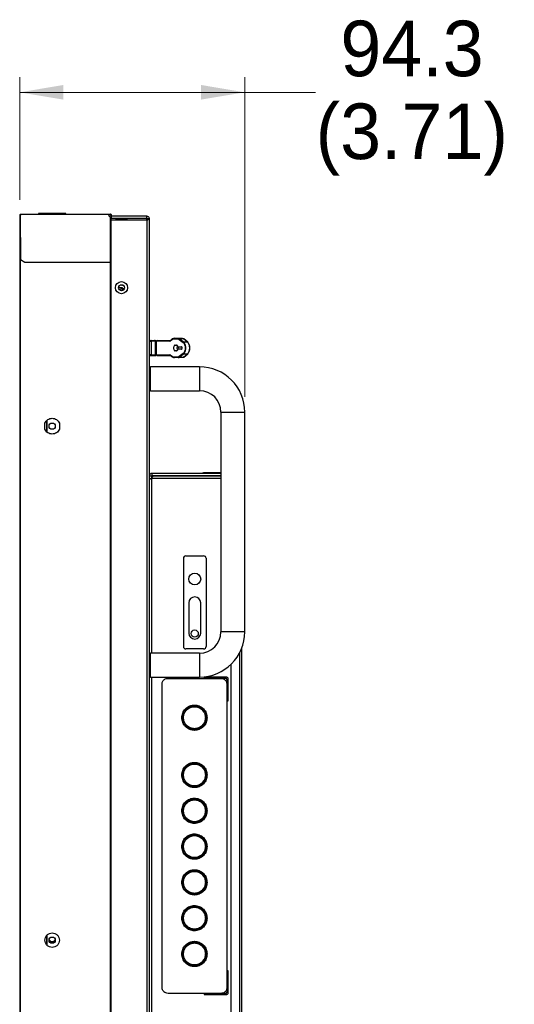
# Model space of a CAD drawing. Header units: millimetres. Extents: x 0 to 1118, y 0 to 864.
# Tile 37 of 65: x 582 to 634, y 427 to 530. Entities that reach past the tile are written whole.
import ezdxf

# ---------------------------------------------------------------- set-up
doc = ezdxf.new("R2010")
doc.units = ezdxf.units.MM
doc.styles.add('SLDTEXTSTYLE0', font='ARIAL.TTF', dxfattribs={"width": 0.948})
doc.dimstyles.new('SLDDIMSTYLE1', dxfattribs={"dimtxt": 5.650301, "dimasz": 4.572, "dimexe": 0, "dimexo": 0.0625, "dimgap": 1.412575, "dimtad": 0, "dimtih": 1, "dimtoh": 1, "dimdec": 1, "dimlfac": 4, "dimrnd": 1e-09, "dimzin": 12, "dimdsep": 46, "dimtxsty": 'SLDTEXTSTYLE0', "dimsah": 1, "dimcen": 0.09, "dimadec": 0, "dimazin": 3, "dimtfac": 1, "dimtofl": 0, "dimtmove": 0, "dimatfit": 3, "dimfxl": 1, "dimfrac": 2, "dimtolj": 1, "dimtzin": 12, "dimarcsym": 0})

# ---------------------------------------------------------------- blocks, each defined once
blk = doc.blocks.new('_D_4')
at = {"color": 7, "linetype": 'Continuous', "lineweight": 0}
for p, q in [((581.87, 511.31), (581.87, 524.17)), ((605.44, 490.66), (605.44, 524.17)), ((581.87, 522.57), (605.44, 522.57)), ((605.44, 522.57), (612.86, 522.57))]:
    blk.add_line(p, q, dxfattribs=at)
for points in [[(581.87, 522.57), (586.44, 521.81), (586.44, 523.34)], [(605.44, 522.57), (600.87, 523.34), (600.87, 521.81)]]:
    blk.add_solid(points, dxfattribs=at)
at = {"color": 7, "linetype": 'Continuous', "lineweight": 0, "char_height": 5.821, "attachment_point": 1, "style": 'SLDTEXTSTYLE0'}
for s, insert in [('94.3', (615.45, 530.08)), ('(3.71)', (612.86, 521.4))]:
    blk.add_mtext(s, dxfattribs=dict(at, insert=insert))

msp = doc.modelspace()

# ---------------------------------------------------------------- linework, layer by layer
at = {"color": 7, "linetype": 'Continuous', "lineweight": 30}
for p, q in [((581.8699, 509.7115), (581.8699, 339.4815)), ((581.9074, 509.7115), (581.8699, 509.7115)), ((581.9074, 509.7115), (581.9074, 339.4815)), ((581.9199, 509.814), (581.9945, 509.814)), ((581.9199, 509.814), (581.9199, 509.794)), ((581.9199, 509.794), (581.9945, 509.794)), ((581.9199, 509.7765), (581.9199, 509.794)), ((581.9949, 509.7938), (581.9199, 509.7188)), ((581.9777, 509.7765), (581.9199, 509.7765)), ((581.9773, 509.7765), (581.9199, 509.7192)), ((581.9199, 509.7192), (581.9199, 509.7188)), ((581.9199, 509.7188), (581.9699, 505.0438)), ((581.9945, 509.814), (591.1949, 509.814)), ((581.9945, 509.814), (581.9945, 509.794)), ((581.9949, 509.7938), (591.1949, 509.7938)), ((583.8324, 509.8735), (583.8324, 509.8535)), ((586.7074, 509.8735), (583.8324, 509.8735)), ((583.8324, 509.8535), (586.7074, 509.8535)), ((586.7074, 509.8535), (586.7074, 509.8735)), ((591.1949, 509.794), (591.1949, 509.814)), ((591.1949, 509.814), (591.3949, 509.814)), ((591.1949, 509.794), (591.3949, 509.794)), ((591.1974, 509.7765), (591.3949, 509.7765)), ((591.3949, 509.814), (591.3949, 509.794)), ((591.4124, 509.6118), (591.4124, 509.4808)), ((591.4149, 509.774), (591.4349, 509.774)), ((591.4149, 509.6555), (591.4149, 509.774)), ((591.4349, 509.6555), (591.4149, 509.6555)), ((591.4149, 509.6555), (591.4149, 509.4807)), ((591.4349, 509.774), (591.4349, 509.6555)), ((591.4349, 509.6555), (591.4349, 509.4645)), ((595.1949, 509.594), (591.4349, 509.594)), ((595.1949, 509.344), (595.1949, 509.594)), ((591.3949, 504.7938), (591.3949, 509.4776)), ((591.4349, 504.7938), (591.4349, 509.4645)), ((595.1949, 509.344), (591.4349, 509.344)), ((595.1949, 509.1673), (591.4349, 509.1673)), ((591.9699, 509.269), (591.9699, 509.1673)), ((593.0949, 509.1673), (593.0949, 509.269)), ((595.1949, 509.1673), (595.1949, 509.344)), ((595.1949, 509.344), (595.4449, 509.344)), ((595.1949, 509.1673), (595.1949, 340.0408)), ((595.4449, 339.864), (595.4449, 509.344)), ((581.9199, 505.959), (581.9199, 343.234)), ((581.9199, 505.959), (581.9601, 505.959)), ((581.9699, 505.0438), (582.4199, 504.7938)), ((582.4199, 504.7938), (591.3949, 504.7938)), ((591.3949, 344.4139), (591.3949, 504.7938)), ((591.4299, 504.7938), (591.4299, 344.4139)), ((592.694, 502.3715), (592.6449, 502.3715)), ((592.2204, 502.1215), (592.4749, 502.1215)), ((592.4749, 502.1215), (592.4749, 501.7969)), ((592.6749, 501.8259), (592.6749, 501.9751)), ((595.6074, 496.5627), (595.9961, 496.5627)), ((596.0534, 496.5002), (595.6461, 496.5002)), ((595.6699, 495.0752), (595.6699, 496.5002)), ((596.0534, 496.5002), (596.0534, 495.0752)), ((596.074, 495.0752), (596.074, 496.5002)), ((596.1574, 495.0752), (596.1574, 496.5002)), ((596.1574, 496.5002), (596.1954, 496.5002)), ((596.1954, 495.0752), (596.1954, 496.5002)), ((597.5826, 496.5002), (596.1954, 496.5002)), ((596.2484, 496.5627), (597.6356, 496.5627)), ((597.6588, 496.5788), (597.6552, 496.5674)), ((598.0173, 496.7377), (598.4575, 496.7377)), ((598.0703, 496.8002), (598.5105, 496.8002)), ((598.4575, 496.7377), (598.5793, 496.6919)), ((598.5256, 496.7965), (598.4912, 496.7959)), ((598.5424, 496.7923), (598.5105, 496.8002)), ((598.5105, 496.8002), (598.8938, 496.8002)), ((598.5793, 496.6919), (598.976, 496.376)), ((598.6323, 496.7479), (599.029, 496.432)), ((599.0156, 496.7479), (598.6323, 496.7479)), ((599.4122, 496.432), (599.0156, 496.7479)), ((599.029, 496.432), (599.4122, 496.432)), ((599.4697, 496.4102), (599.0432, 496.7498)), ((598.147, 496.0877), (598.2927, 496.0877)), ((598.2927, 495.4877), (598.147, 495.4877)), ((598.5119, 495.706), (598.8043, 495.6631)), ((598.5119, 495.706), (598.8935, 495.706)), ((598.8027, 495.9121), (598.5181, 495.8575)), ((598.8998, 495.8575), (598.5181, 495.8575)), ((598.976, 495.1994), (598.5793, 494.8836)), ((599.029, 495.1435), (598.6323, 494.8276)), ((599.0156, 494.8276), (599.4122, 495.1435)), ((599.4122, 495.1435), (599.029, 495.1435)), ((599.0432, 494.8257), (599.4697, 495.1653)), ((595.6074, 495.0127), (595.9961, 495.0127)), ((595.6461, 495.0752), (596.0534, 495.0752)), ((596.0109, 495.0158), (595.9951, 495.0127)), ((596.1954, 495.0752), (596.1574, 495.0752)), ((596.1954, 495.0752), (597.5826, 495.0752)), ((596.2484, 495.0127), (597.6356, 495.0127)), ((598.4575, 494.8377), (598.0173, 494.8377)), ((598.5105, 494.7752), (598.0703, 494.7752)), ((598.5793, 494.8836), (598.4575, 494.8377)), ((598.8938, 494.7752), (598.5105, 494.7752)), ((598.6323, 494.8276), (599.0156, 494.8276)), ((595.5699, 493.814), (595.4449, 493.689)), ((600.6949, 493.814), (595.5699, 493.814)), ((595.5699, 491.314), (595.5699, 493.814)), ((600.6949, 493.814), (600.6949, 491.314)), ((595.4449, 491.439), (595.5699, 491.314)), ((595.5699, 491.314), (600.6949, 491.314)), ((602.9449, 489.064), (602.9449, 466.064)), ((602.9449, 489.064), (605.4449, 489.064)), ((605.4449, 466.064), (605.4449, 489.064)), ((584.5074, 487.2815), (584.5074, 487.9115)), ((584.6699, 488.154), (584.6699, 487.039)), ((584.7449, 486.971), (584.7449, 488.2221)), ((586.0324, 487.9115), (586.0324, 487.2815)), ((595.4449, 482.404), (595.6949, 482.404)), ((595.6949, 482.654), (595.6949, 482.404)), ((602.9449, 482.654), (595.6949, 482.654)), ((602.9449, 482.404), (595.6949, 482.404)), ((595.6949, 482.1533), (595.6949, 482.404)), ((595.8717, 482.4033), (602.9449, 482.4033)), ((597.4449, 482.404), (597.4449, 482.4033)), ((598.0519, 482.4033), (598.0519, 482.404)), ((598.8701, 482.4033), (598.8701, 482.404)), ((600.9882, 482.4033), (600.9882, 482.404)), ((600.9978, 482.654), (600.9978, 482.704)), ((600.9978, 482.704), (601.1228, 482.704)), ((602.9449, 482.704), (601.1228, 482.704)), ((602.2879, 482.4033), (602.2879, 482.404)), ((599.0074, 473.7533), (599.0074, 464.5033)), ((599.2574, 474.0033), (601.1324, 474.0033)), ((601.3824, 473.7533), (601.3824, 464.5033)), ((599.5699, 469.0846), (599.5699, 465.9221)), ((600.8199, 465.9221), (600.8199, 469.0846)), ((605.4449, 466.064), (602.9449, 466.064)), ((601.1324, 464.2533), (599.2574, 464.2533)), ((605.1449, 384.8054), (605.1449, 464.4027)), ((595.5699, 463.814), (595.4449, 463.689)), ((600.6949, 463.814), (595.5699, 463.814)), ((595.5699, 461.314), (595.5699, 463.814)), ((600.6949, 463.814), (600.6949, 461.314)), ((604.0199, 386.5362), (604.0199, 462.6719)), ((595.4449, 461.439), (595.5699, 461.314)), ((595.5699, 461.314), (600.6949, 461.314)), ((597.4099, 461.1783), (602.9299, 461.1783)), ((603.5574, 461.3108), (601.1824, 461.3108)), ((601.1824, 461.3108), (601.1824, 461.1858)), ((601.1824, 461.1858), (603.4324, 461.1858)), ((603.6824, 458.8108), (603.6824, 461.1858)), ((596.7949, 428.7022), (596.7949, 460.6544)), ((603.5449, 460.6544), (603.5449, 428.7022)), ((603.5574, 461.0608), (603.5574, 458.8108)), ((603.5574, 458.8108), (603.6824, 458.8108)), ((584.7449, 433.1979), (584.7449, 434.2952)), ((584.6699, 434.1947), (584.6699, 433.2984)), ((603.6824, 430.5458), (603.5574, 430.5458)), ((603.5574, 430.5458), (603.5574, 428.2958)), ((603.6824, 428.1708), (603.6824, 430.5458)), ((602.9299, 428.1783), (597.4099, 428.1783)), ((603.4324, 428.1708), (601.1824, 428.1708)), ((601.1824, 428.1708), (601.1824, 428.0458)), ((601.1824, 428.0458), (603.5574, 428.0458))]:
    msp.add_line(p, q, dxfattribs=at)
at = {"color": 8, "linetype": 'Continuous', "lineweight": 30}
for p, q in [((593.0949, 509.269), (591.9699, 509.269)), ((592.6449, 502.3715), (592.6449, 502.3956)), ((595.4824, 496.5002), (595.6699, 496.5002)), ((596.0534, 496.5002), (596.074, 496.5002)), ((596.1574, 496.5002), (596.074, 496.5002)), ((595.6699, 495.0752), (595.4824, 495.0752)), ((596.074, 495.0752), (596.0534, 495.0752)), ((596.074, 495.0752), (596.1574, 495.0752)), ((595.6949, 463.814), (595.6949, 482.1533)), ((595.6949, 482.1533), (602.9449, 482.1533)), ((597.6449, 482.404), (597.6449, 482.4033)), ((601.1228, 482.704), (601.1228, 482.654)), ((604.8949, 463.8454), (604.8949, 385.3627)), ((595.6949, 387.894), (595.6949, 461.314))]:
    msp.add_line(p, q, dxfattribs=at)
at = {"color": 7, "linetype": 'Continuous', "lineweight": 30}
for centre, radius in [((592.5324, 502.104), 0.6375), ((592.5324, 502.104), 0.3125), ((585.2699, 487.5965), 0.325), ((600.1949, 471.5846), 0.625), ((600.1949, 465.8721), 0.375), ((600.1699, 457.0533), 1.25), ((600.1699, 451.0533), 1.25), ((600.1699, 447.3033), 1.25), ((600.1699, 443.5533), 1.25), ((600.1699, 439.8033), 1.25), ((600.1699, 436.0533), 1.25), ((585.2699, 433.7465), 0.325), ((600.1699, 432.3034), 1.25)]:
    msp.add_circle(centre, radius, dxfattribs=at)
for centre, radius, start, end in [((591.3949, 509.759), 0.0175, 0, 90), ((591.8949, 509.269), 0.075, 0, 90), ((593.1699, 509.269), 0.075, 90, 180), ((592.6449, 502.6215), 0.25, 235.616509, 270), ((596.2536, 496.5046), 0.0583, 95.082212, 184.314143), ((597.6408, 496.5046), 0.0583, 95.082876, 184.314473), ((597.6408, 495.0708), 0.0583, 175.679118, 264.916795), ((600.6949, 489.064), 4.75, 0, 90), ((600.6949, 489.064), 2.25, 0, 90), ((595.6949, 482.404), 0.25, 90, 180), ((599.2574, 473.7533), 0.25, 90, 180), ((601.1324, 473.7533), 0.25, 0, 90), ((600.1949, 469.0846), 0.625, 0, 180), ((600.1949, 465.9221), 0.625, 180, 360), ((600.6949, 466.064), 4.75, 270, 0), ((600.6949, 466.064), 2.25, 270, 0), ((599.2574, 464.5033), 0.25, 180, 270), ((601.1324, 464.5033), 0.25, 270, 360), ((603.4324, 461.0608), 0.125, 0, 90), ((603.5574, 461.1858), 0.125, 0, 90), ((585.2699, 433.9215), 0.325, 195.618498, 344.381502), ((603.4324, 428.2958), 0.125, 270, 0), ((603.5574, 428.1708), 0.125, 270, 0)]:
    msp.add_arc(centre, radius, start, end, dxfattribs=at)
for points, knots in [([(581.9945, 509.814), (581.9945, 509.8137), (581.9946, 509.8131), (581.9947, 509.8084), (581.9948, 509.8017), (581.9949, 509.7964), (581.9949, 509.7938)], [0, 0, 0, 0, 0.24999918, 0.50004236, 0.74995471, 1, 1, 1, 1]), ([(581.9945, 509.794), (581.9945, 509.794), (581.9946, 509.794), (581.9947, 509.794), (581.9948, 509.7939), (581.9949, 509.7938), (581.9949, 509.7938)], [0, 0, 0, 0, 0.24342121, 0.5085366, 0.74733499, 1, 1, 1, 1]), ([(591.1949, 509.7938), (591.1949, 509.7964), (591.1949, 509.8017), (591.1949, 509.8084), (591.1949, 509.8131), (591.1949, 509.8137), (591.1949, 509.814)], [0, 0, 0, 0, 0.2500453, 0.49995764, 0.75000083, 1, 1, 1, 1]), ([(591.1949, 509.7938), (591.1949, 509.7938), (591.1949, 509.7939), (591.1949, 509.7939), (591.1949, 509.794), (591.1949, 509.794), (591.1949, 509.794), (591.1949, 509.794), (591.1949, 509.794)], [0, 0, 0, 0, 0.26686618, 0.38621236, 0.50704116, 0.61378764, 0.73313382, 1, 1, 1, 1]), ([(591.3949, 509.4776), (591.3663, 509.4941), (591.3091, 509.5272), (591.2456, 509.6045), (591.203, 509.695), (591.1976, 509.7609), (591.1949, 509.7938)], [0, 0, 0, 0, 0.24999819, 0.50000211, 0.75000484, 1, 1, 1, 1]), ([(591.3949, 509.4779), (591.3663, 509.4945), (591.3092, 509.5275), (591.2457, 509.6047), (591.2031, 509.6951), (591.1976, 509.7609), (591.1949, 509.7938)], [0, 0, 0, 0, 0.2499955, 0.499994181, 0.749990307, 1, 1, 1, 1]), ([(591.3949, 509.814), (591.3995, 509.8136), (591.4087, 509.8126), (591.421, 509.8054), (591.43, 509.7948), (591.4344, 509.7836), (591.4348, 509.7765), (591.4349, 509.774)], [0, 0, 0, 0, 0.22137575, 0.44266784, 0.66274116, 0.88164133, 1, 1, 1, 1]), ([(591.4149, 509.774), (591.4146, 509.7767), (591.414, 509.782), (591.4092, 509.7886), (591.4026, 509.7932), (591.3975, 509.7937), (591.3949, 509.794)], [0, 0, 0, 0, 0.24999725, 0.49991464, 0.74994376, 1, 1, 1, 1]), ([(595.1949, 509.594), (595.2277, 509.5903), (595.2932, 509.5828), (595.3758, 509.5249), (595.4336, 509.4423), (595.4411, 509.3768), (595.4449, 509.344)], [0, 0, 0, 0, 0.24999952, 0.50000435, 0.75000862, 1, 1, 1, 1]), ([(591.4349, 509.4645), (591.4343, 509.4655), (591.433, 509.4674), (591.4236, 509.4706), (591.4104, 509.4739), (591.4001, 509.4764), (591.3949, 509.4776)], [0, 0, 0, 0, 0.25268409, 0.50353335, 0.75261502, 1, 1, 1, 1]), ([(591.4149, 509.4645), (591.4146, 509.4655), (591.414, 509.4674), (591.4093, 509.4706), (591.4026, 509.474), (591.3975, 509.4764), (591.3949, 509.4776)], [0, 0, 0, 0, 0.24998157, 0.50005217, 0.74986714, 1, 1, 1, 1]), ([(595.4449, 509.344), (595.4411, 509.3293), (595.4336, 509.2998), (595.3758, 509.2556), (595.2932, 509.2114), (595.2277, 509.182), (595.1949, 509.1673)], [0, 0, 0, 0, 0.25001306, 0.50001631, 0.75000251, 1, 1, 1, 1]), ([(591.3949, 505.959), (591.3975, 505.959), (591.4028, 505.959), (591.4094, 505.959), (591.414, 505.959), (591.4146, 505.959), (591.4149, 505.959)], [0, 0, 0, 0, 0.2499843, 0.5000015, 0.74982849, 1, 1, 1, 1]), ([(591.3949, 504.7938), (591.4001, 504.7938), (591.4106, 504.7938), (591.4238, 504.7938), (591.4331, 504.7938), (591.4343, 504.7938), (591.4349, 504.7938)], [0, 0, 0, 0, 0.25001852, 0.50002334, 0.74983796, 1, 1, 1, 1]), ([(592.4749, 502.1215), (592.4764, 502.1247), (592.4794, 502.131), (592.5025, 502.1362), (592.5356, 502.1337), (592.5749, 502.1209), (592.6142, 502.097), (592.6473, 502.063), (592.6704, 502.0212), (592.6734, 501.9905), (592.6749, 501.9751)], [0, 0, 0, 0, 0.12498949, 0.24999684, 0.37499883, 0.50000752, 0.62500615, 0.75000687, 0.87501422, 1, 1, 1, 1]), ([(592.6249, 501.9751), (592.6242, 501.9858), (592.6227, 502.0073), (592.6111, 502.0374), (592.5946, 502.0635), (592.5748, 502.0848), (592.5621, 502.0945), (592.5558, 502.0993)], [0, 0, 0, 0, 0.19998348, 0.39996816, 0.5999945, 0.79998236, 1, 1, 1, 1]), ([(595.4449, 496.5627), (595.448, 496.5627), (595.4615, 496.5627), (595.4877, 496.5627), (595.5206, 496.5627), (595.5526, 496.5627), (595.5813, 496.5627), (595.6017, 496.5627), (595.6101, 496.5627), (595.6046, 496.5627), (595.6018, 496.5627)], [0, 0, 0, 0, 0.03700685, 0.16089083, 0.28232592, 0.40425999, 0.54817702, 0.70070826, 0.85400662, 1, 1, 1, 1]), ([(595.6699, 496.5002), (595.6695, 496.5051), (595.6689, 496.5141), (595.6639, 496.5281), (595.6547, 496.5427), (595.6405, 496.5543), (595.6238, 496.5614), (595.613, 496.5623), (595.6074, 496.5627)], [0, 0, 0, 0, 0.14877089, 0.27638665, 0.45019721, 0.67206285, 0.8265952, 1, 1, 1, 1]), ([(596.0534, 496.5002), (596.0524, 496.5091), (596.0503, 496.5275), (596.0348, 496.5485), (596.0155, 496.5607), (596.0024, 496.5621), (595.9961, 496.5627)], [0, 0, 0, 0, 0.27022287, 0.56239858, 0.78974405, 1, 1, 1, 1]), ([(595.9961, 496.5627), (596.0043, 496.5627), (596.0146, 496.5627), (596.01, 496.5627), (596.0091, 496.5627)], [0, 0, 0, 0, 0.79899133, 1, 1, 1, 1]), ([(595.9979, 496.5624), (596.0018, 496.5622), (596.0076, 496.562), (596.0133, 496.5598), (596.0152, 496.559)], [0, 0, 0, 0, 0.65918444, 1, 1, 1, 1]), ([(596.074, 496.5002), (596.0732, 496.5081), (596.0719, 496.5202), (596.0641, 496.5347), (596.056, 496.5447), (596.0459, 496.5528), (596.0313, 496.5606), (596.0192, 496.5619), (596.0113, 496.5627)], [0, 0, 0, 0, 0.23979127, 0.368704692, 0.500309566, 0.631914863, 0.760714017, 1, 1, 1, 1]), ([(596.0308, 496.549), (596.0314, 496.5486), (596.0351, 496.5463), (596.0375, 496.5425), (596.0395, 496.5394)], [0, 0, 0, 0, 0.17164318, 1, 1, 1, 1]), ([(596.0682, 496.5627), (596.0703, 496.5627), (596.084, 496.5627), (596.1068, 496.5627), (596.127, 496.5627), (596.1324, 496.5627)], [0, 0, 0, 0, 0.12082919, 0.76703821, 1, 1, 1, 1]), ([(596.1574, 496.5002), (596.1583, 496.5084), (596.1602, 496.5248), (596.1747, 496.5455), (596.1953, 496.5599), (596.2117, 496.5618), (596.2199, 496.5627)], [0, 0, 0, 0, 0.24999175, 0.49997184, 0.74999697, 1, 1, 1, 1]), ([(597.5826, 496.5002), (597.5953, 496.5019), (597.6206, 496.5052), (597.6431, 496.5277), (597.6544, 496.539)], [0, 0, 0, 0, 0.49873086, 1, 1, 1, 1]), ([(597.6356, 496.5627), (597.6482, 496.5638), (597.6732, 496.5658), (597.696, 496.5812), (597.7073, 496.5888)], [0, 0, 0, 0, 0.50406301, 1, 1, 1, 1]), ([(597.6545, 496.5386), (597.6533, 496.543), (597.6508, 496.5516), (597.6514, 496.5638), (597.6549, 496.574), (597.6611, 496.582), (597.6696, 496.5879), (597.6804, 496.5914), (597.6933, 496.5922), (597.7026, 496.5899), (597.7073, 496.5888)], [0, 0, 0, 0, 0.13084772, 0.26019461, 0.38446635, 0.50057634, 0.61618594, 0.73998865, 0.86915156, 1, 1, 1, 1]), ([(597.6544, 496.539), (597.7097, 496.5959), (597.8229, 496.7124), (597.9515, 496.7292), (598.0173, 496.7377)], [0, 0, 0, 0, 0.48893551, 1, 1, 1, 1]), ([(598.0703, 496.8002), (597.9957, 496.7883), (597.8666, 496.7678), (597.7545, 496.6419), (597.7073, 496.5888)], [0, 0, 0, 0, 0.578147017, 1, 1, 1, 1]), ([(598.0173, 496.7377), (598.0181, 496.7459), (598.0197, 496.7623), (598.0319, 496.783), (598.0495, 496.7974), (598.0633, 496.7993), (598.0703, 496.8002)], [0, 0, 0, 0, 0.24999335, 0.49997893, 0.75001221, 1, 1, 1, 1]), ([(598.5105, 496.8002), (598.5036, 496.7993), (598.4897, 496.7974), (598.4722, 496.783), (598.4599, 496.7623), (598.4583, 496.7459), (598.4575, 496.7377)], [0, 0, 0, 0, 0.25000082, 0.50001778, 0.75000951, 1, 1, 1, 1]), ([(598.5793, 496.6919), (598.5813, 496.6983), (598.5853, 496.7111), (598.5981, 496.7281), (598.6142, 496.7415), (598.6263, 496.7457), (598.6323, 496.7479)], [0, 0, 0, 0, 0.24999892, 0.49999081, 0.74999389, 1, 1, 1, 1]), ([(598.8938, 496.8002), (598.9147, 496.798), (598.9565, 496.7937), (598.9959, 496.7631), (599.0156, 496.7479)], [0, 0, 0, 0, 0.49962619, 1, 1, 1, 1]), ([(599.029, 496.432), (599.0229, 496.4298), (599.0108, 496.4256), (598.9947, 496.4122), (598.982, 496.3952), (598.978, 496.3824), (598.976, 496.376)], [0, 0, 0, 0, 0.24997846, 0.49996525, 0.75001545, 1, 1, 1, 1]), ([(598.976, 496.376), (599.0066, 496.3469), (599.0678, 496.2889), (599.1414, 496.1506), (599.1917, 495.9804), (599.2096, 495.7877), (599.1917, 495.595), (599.1414, 495.4248), (599.0678, 495.2866), (599.0066, 495.2285), (598.976, 495.1994)], [0, 0, 0, 0, 0.125556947, 0.250718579, 0.375506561, 0.499997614, 0.624493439, 0.749281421, 0.874443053, 1, 1, 1, 1]), ([(599.0156, 496.7479), (599.0197, 496.7486), (599.0279, 496.7501), (599.0396, 496.7485), (599.0486, 496.7454), (599.0528, 496.7417), (599.0543, 496.7405)], [0, 0, 0, 0, 0.28450887, 0.56898959, 0.85339346, 1, 1, 1, 1]), ([(599.029, 495.1435), (599.0641, 495.1811), (599.1299, 495.2514), (599.2029, 495.4147), (599.2466, 495.5949), (599.2615, 495.7878), (599.2466, 495.9806), (599.2029, 496.1608), (599.1298, 496.3241), (599.0641, 496.3943), (599.029, 496.432)], [0, 0, 0, 0, 0.14364388, 0.26829134, 0.38676424, 0.50001528, 0.61326782, 0.73175573, 0.85637632, 1, 1, 1, 1]), ([(599.4652, 496.376), (599.4659, 496.3803), (599.4673, 496.389), (599.4659, 496.4014), (599.462, 496.4125), (599.4555, 496.4217), (599.4467, 496.4286), (599.4362, 496.4327), (599.4245, 496.4342), (599.4163, 496.4327), (599.4122, 496.432)], [0, 0, 0, 0, 0.124992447, 0.250026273, 0.374972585, 0.500011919, 0.624978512, 0.750011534, 0.875012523, 1, 1, 1, 1]), ([(599.4122, 496.432), (599.4474, 496.3943), (599.5131, 496.324), (599.5862, 496.1608), (599.6298, 495.9806), (599.6448, 495.7877), (599.6298, 495.5949), (599.5861, 495.4146), (599.5131, 495.2514), (599.4474, 495.1811), (599.4122, 495.1435)], [0, 0, 0, 0, 0.14364397, 0.26828157, 0.38676073, 0.50001625, 0.61326437, 0.73174618, 0.85636685, 1, 1, 1, 1]), ([(599.4652, 495.1994), (599.4958, 495.2285), (599.557, 495.2866), (599.6306, 495.4248), (599.6809, 495.595), (599.6988, 495.7877), (599.6809, 495.9804), (599.6306, 496.1506), (599.557, 496.2889), (599.4958, 496.3469), (599.4652, 496.376)], [0, 0, 0, 0, 0.12555371, 0.2507186, 0.37550495, 0.49999644, 0.62449189, 0.7492802, 0.87444216, 1, 1, 1, 1]), ([(598.147, 496.0877), (598.1262, 496.0832), (598.0845, 496.0742), (598.032, 496.0048), (597.9952, 495.9057), (597.9904, 495.827), (597.988, 495.7877)], [0, 0, 0, 0, 0.25000489, 0.50000113, 0.74999911, 1, 1, 1, 1]), ([(597.988, 495.7877), (597.9904, 495.7484), (597.9952, 495.6698), (598.032, 495.5706), (598.0845, 495.5013), (598.1262, 495.4922), (598.147, 495.4877)], [0, 0, 0, 0, 0.24999868, 0.49999445, 0.74999732, 1, 1, 1, 1]), ([(598.4292, 495.9417), (598.4213, 495.9629), (598.4055, 496.0052), (598.3719, 496.0512), (598.3338, 496.082), (598.3064, 496.0858), (598.2927, 496.0877)], [0, 0, 0, 0, 0.25000642, 0.49998981, 0.75000683, 1, 1, 1, 1]), ([(598.2927, 495.4877), (598.306, 495.4895), (598.3325, 495.4932), (598.3697, 495.5221), (598.4027, 495.5656), (598.4186, 495.6058), (598.4266, 495.6259)], [0, 0, 0, 0, 0.25000477, 0.50001301, 0.75000274, 1, 1, 1, 1]), ([(598.3696, 495.7877), (598.3717, 495.8276), (598.3754, 495.9012), (598.3998, 495.9588), (598.411, 495.9852)], [0, 0, 0, 0, 0.540863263, 1, 1, 1, 1]), ([(598.401, 495.6185), (598.3938, 495.6361), (598.3739, 495.685), (598.3713, 495.7476), (598.3696, 495.7877)], [0, 0, 0, 0, 0.35852117, 1, 1, 1, 1]), ([(598.5119, 495.706), (598.5035, 495.706), (598.4868, 495.706), (598.4629, 495.6899), (598.4417, 495.6637), (598.4317, 495.6385), (598.4266, 495.6259)], [0, 0, 0, 0, 0.24999156, 0.49998004, 0.75000004, 1, 1, 1, 1]), ([(598.4292, 495.9417), (598.4343, 495.9282), (598.4445, 495.9012), (598.4667, 495.8733), (598.4918, 495.8565), (598.5093, 495.8571), (598.5181, 495.8575)], [0, 0, 0, 0, 0.25000333, 0.50001724, 0.75000772, 1, 1, 1, 1]), ([(598.8043, 495.6631), (598.8089, 495.663), (598.818, 495.6626), (598.8315, 495.669), (598.844, 495.6801), (598.855, 495.6958), (598.8641, 495.7155), (598.8708, 495.7383), (598.8748, 495.7633), (598.8761, 495.7892), (598.8745, 495.8151), (598.8701, 495.8399), (598.8631, 495.8624), (598.8538, 495.8816), (598.8426, 495.8969), (598.83, 495.9074), (598.8165, 495.9132), (598.8073, 495.9124), (598.8027, 495.9121)], [0, 0, 0, 0, 0.06250794, 0.1250024, 0.18749761, 0.25000055, 0.31249023, 0.37499733, 0.4374995, 0.49999888, 0.5624907, 0.62499513, 0.68750273, 0.74998546, 0.81249866, 0.87499056, 0.93749326, 1, 1, 1, 1]), ([(598.976, 495.1994), (598.978, 495.193), (598.982, 495.1803), (598.9947, 495.1633), (599.0108, 495.1498), (599.0229, 495.1456), (599.029, 495.1435)], [0, 0, 0, 0, 0.24999456, 0.49998209, 0.74997891, 1, 1, 1, 1]), ([(599.4122, 495.1435), (599.4163, 495.1427), (599.4245, 495.1412), (599.4362, 495.1427), (599.4467, 495.1469), (599.4555, 495.1538), (599.462, 495.163), (599.4659, 495.1741), (599.4673, 495.1864), (599.4659, 495.1951), (599.4652, 495.1994)], [0, 0, 0, 0, 0.124989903, 0.24999944, 0.375015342, 0.49998436, 0.625026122, 0.750026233, 0.875005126, 1, 1, 1, 1]), ([(595.4449, 495.0127), (595.448, 495.0127), (595.4615, 495.0127), (595.4878, 495.0127), (595.5207, 495.0127), (595.5526, 495.0127), (595.5815, 495.0127), (595.6009, 495.0127), (595.6093, 495.0127), (595.6072, 495.0127), (595.6071, 495.0127)], [0, 0, 0, 0, 0.04364466, 0.18713506, 0.32894372, 0.47017004, 0.6375433, 0.81493475, 0.99321835, 1, 1, 1, 1]), ([(595.6074, 495.0127), (595.6152, 495.0136), (595.6273, 495.0149), (595.6419, 495.0226), (595.6519, 495.0307), (595.6599, 495.0407), (595.6677, 495.0553), (595.669, 495.0674), (595.6699, 495.0752)], [0, 0, 0, 0, 0.239444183, 0.368331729, 0.499986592, 0.631602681, 0.760532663, 1, 1, 1, 1]), ([(595.9961, 495.0127), (596.0042, 495.0138), (596.0211, 495.0161), (596.0403, 495.033), (596.0515, 495.0541), (596.0528, 495.0684), (596.0534, 495.0752)], [0, 0, 0, 0, 0.27025943, 0.56238533, 0.7897119, 1, 1, 1, 1]), ([(595.9961, 495.0127), (596.0044, 495.0127), (596.0145, 495.0127), (596.0102, 495.0127), (596.0094, 495.0127)], [0, 0, 0, 0, 0.82466439, 1, 1, 1, 1]), ([(596.0113, 495.0127), (596.0162, 495.0131), (596.0253, 495.0137), (596.0392, 495.0186), (596.0539, 495.0279), (596.0655, 495.0421), (596.0727, 495.0588), (596.0735, 495.0696), (596.074, 495.0752)], [0, 0, 0, 0, 0.1524001, 0.28188765, 0.45511813, 0.67495964, 0.82812918, 1, 1, 1, 1]), ([(596.0682, 495.0127), (596.0703, 495.0127), (596.084, 495.0127), (596.1068, 495.0127), (596.127, 495.0127), (596.1324, 495.0127)], [0, 0, 0, 0, 0.12083093, 0.76704927, 1, 1, 1, 1]), ([(596.2199, 495.0127), (596.2117, 495.0137), (596.1953, 495.0155), (596.1747, 495.03), (596.1602, 495.0507), (596.1583, 495.067), (596.1574, 495.0752)], [0, 0, 0, 0, 0.2499843, 0.4999907, 0.74995207, 1, 1, 1, 1]), ([(596.1954, 495.0752), (596.1962, 495.067), (596.1978, 495.0507), (596.21, 495.03), (596.2276, 495.0155), (596.2415, 495.0137), (596.2484, 495.0127)], [0, 0, 0, 0, 0.250047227, 0.500001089, 0.750009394, 1, 1, 1, 1]), ([(597.6543, 495.0361), (597.6448, 495.046), (597.6227, 495.0693), (597.5972, 495.0731), (597.5826, 495.0752)], [0, 0, 0, 0, 0.42446353, 1, 1, 1, 1]), ([(597.6225, 495.0146), (597.628, 495.0151), (597.6392, 495.0162), (597.6524, 495.003), (597.659, 494.9963)], [0, 0, 0, 0, 0.4983635, 1, 1, 1, 1]), ([(597.7073, 494.9866), (597.7026, 494.9855), (597.6934, 494.9833), (597.6806, 494.984), (597.6698, 494.9874), (597.6613, 494.9932), (597.6551, 495.0011), (597.6515, 495.0112), (597.6507, 495.0231), (597.6531, 495.0317), (597.6543, 495.0361)], [0, 0, 0, 0, 0.13089552, 0.26014303, 0.3841164, 0.499993, 0.61587435, 0.73986327, 0.86909116, 1, 1, 1, 1]), ([(598.0173, 494.8377), (597.9529, 494.846), (597.8243, 494.8624), (597.7109, 494.9782), (597.6543, 495.0361)], [0, 0, 0, 0, 0.50041376, 1, 1, 1, 1]), ([(597.7073, 494.9866), (597.7546, 494.9335), (597.8667, 494.8076), (597.9958, 494.7871), (598.0703, 494.7752)], [0, 0, 0, 0, 0.42261556, 1, 1, 1, 1]), ([(598.0703, 494.7752), (598.0633, 494.7762), (598.0495, 494.7781), (598.0319, 494.7925), (598.0197, 494.8132), (598.0181, 494.8295), (598.0173, 494.8377)], [0, 0, 0, 0, 0.2499937, 0.49997555, 0.75001565, 1, 1, 1, 1]), ([(598.4575, 494.8377), (598.4583, 494.8295), (598.4599, 494.8132), (598.4722, 494.7925), (598.4897, 494.7781), (598.5036, 494.7762), (598.5105, 494.7752)], [0, 0, 0, 0, 0.2499815, 0.50002774, 0.74999327, 1, 1, 1, 1]), ([(598.5105, 494.7752), (598.5349, 494.7782), (598.5767, 494.7834), (598.616, 494.8146), (598.6323, 494.8276)], [0, 0, 0, 0, 0.58438495, 1, 1, 1, 1]), ([(598.6323, 494.8276), (598.6263, 494.8297), (598.6142, 494.8339), (598.5981, 494.8474), (598.5853, 494.8644), (598.5813, 494.8772), (598.5793, 494.8836)], [0, 0, 0, 0, 0.24996123, 0.49995205, 0.74993167, 1, 1, 1, 1]), ([(599.0156, 494.8276), (598.9992, 494.8146), (598.9599, 494.7834), (598.9182, 494.7782), (598.8938, 494.7752)], [0, 0, 0, 0, 0.41564261, 1, 1, 1, 1]), ([(599.0543, 494.835), (599.0528, 494.8337), (599.0486, 494.8301), (599.0396, 494.8269), (599.0279, 494.8253), (599.0197, 494.8269), (599.0156, 494.8276)], [0, 0, 0, 0, 0.14667067, 0.43105781, 0.71550787, 1, 1, 1, 1]), ([(584.5074, 487.9115), (584.5448, 487.9838), (584.6195, 488.1283), (584.8053, 488.2919), (585.0265, 488.3976), (585.2699, 488.4335), (585.5133, 488.3976), (585.7345, 488.2919), (585.9203, 488.1283), (585.995, 487.9838), (586.0324, 487.9115)], [0, 0, 0, 0, 0.1250001, 0.25000006, 0.37499995, 0.50000004, 0.62500001, 0.75, 0.87499996, 1, 1, 1, 1]), ([(584.5074, 487.9115), (584.5448, 487.9838), (584.6195, 488.1283), (584.8053, 488.2919), (585.0265, 488.3976), (585.2699, 488.4335), (585.5133, 488.3976), (585.7345, 488.2919), (585.9203, 488.1283), (585.995, 487.9838), (586.0324, 487.9115)], [0, 0, 0, 0, 0.1250001, 0.25000006, 0.37499995, 0.50000004, 0.62500001, 0.75, 0.87499996, 1, 1, 1, 1]), ([(586.0324, 487.2815), (585.995, 487.2093), (585.9203, 487.0648), (585.7345, 486.9011), (585.5133, 486.7955), (585.2699, 486.7595), (585.0265, 486.7955), (584.8053, 486.9011), (584.6195, 487.0648), (584.5448, 487.2093), (584.5074, 487.2815)], [0, 0, 0, 0, 0.12500011, 0.25000014, 0.37500021, 0.49999996, 0.62499984, 0.7499998, 0.87499983, 1, 1, 1, 1]), ([(586.0324, 487.2815), (585.995, 487.2093), (585.9203, 487.0648), (585.7345, 486.9011), (585.5133, 486.7955), (585.2699, 486.7595), (585.0265, 486.7955), (584.8053, 486.9011), (584.6195, 487.0648), (584.5448, 487.2093), (584.5074, 487.2815)], [0, 0, 0, 0, 0.12500011, 0.25000014, 0.37500021, 0.49999996, 0.62499984, 0.7499998, 0.87499983, 1, 1, 1, 1]), ([(595.6949, 482.1533), (595.6621, 482.1386), (595.5966, 482.1091), (595.514, 482.0649), (595.4562, 482.0207), (595.4487, 481.9913), (595.4449, 481.9765)], [0, 0, 0, 0, 0.24999503, 0.499995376, 0.749998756, 1, 1, 1, 1]), ([(595.8717, 482.4033), (595.8569, 482.3996), (595.8275, 482.392), (595.7833, 482.3342), (595.7391, 482.2516), (595.7096, 482.1861), (595.6949, 482.1533)], [0, 0, 0, 0, 0.250000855, 0.500002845, 0.749998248, 1, 1, 1, 1]), ([(596.7949, 460.6544), (596.8005, 460.7074), (596.8116, 460.8131), (596.8966, 460.9546), (597.0238, 461.0716), (597.1993, 461.16), (597.3367, 461.1719), (597.4099, 461.1783)], [0, 0, 0, 0, 0.1772474, 0.35408548, 0.53971101, 0.75468038, 1, 1, 1, 1]), ([(602.9299, 461.1783), (603.0079, 461.171), (603.1642, 461.1565), (603.3571, 461.0456), (603.4882, 460.8952), (603.5402, 460.7584), (603.5439, 460.6765), (603.5449, 460.6544)], [0, 0, 0, 0, 0.26154153, 0.52382011, 0.72424742, 0.92570997, 1, 1, 1, 1]), ([(598.8449, 457.0533), (598.8626, 457.22), (598.8898, 457.4764), (599.0551, 457.7849), (599.2261, 457.9969), (599.4383, 458.169), (599.7468, 458.3291), (600.1699, 458.4103), (600.593, 458.3291), (600.9015, 458.169), (601.1137, 457.9969), (601.2848, 457.7849), (601.45, 457.4764), (601.4772, 457.22), (601.4949, 457.0533)], [0, 0, 0, 0, 0.11972869, 0.18418044, 0.2500004, 0.31581972, 0.38027147, 0.50000016, 0.61972841, 0.68418016, 0.74999948, 0.81581943, 0.88027139, 1, 1, 1, 1]), ([(599.0199, 457.0533), (599.0353, 457.198), (599.0589, 457.4205), (599.2023, 457.6883), (599.3507, 457.8723), (599.535, 458.0217), (599.8027, 458.1606), (600.1699, 458.2311), (600.5371, 458.1606), (600.8048, 458.0217), (600.9891, 457.8723), (601.1375, 457.6883), (601.2809, 457.4205), (601.3045, 457.198), (601.3199, 457.0533)], [0, 0, 0, 0, 0.11972829, 0.18418037, 0.2500004, 0.31581969, 0.38027155, 0.50000025, 0.61972845, 0.68418031, 0.7499996, 0.81581963, 0.88027171, 1, 1, 1, 1]), ([(601.4949, 457.0533), (601.4772, 456.8866), (601.45, 456.6303), (601.2848, 456.3217), (601.1137, 456.1097), (600.9015, 455.9376), (600.593, 455.7775), (600.1699, 455.6963), (599.7468, 455.7775), (599.4383, 455.9376), (599.2261, 456.1097), (599.0551, 456.3217), (598.8898, 456.6303), (598.8626, 456.8866), (598.8449, 457.0533)], [0, 0, 0, 0, 0.11972789, 0.18417993, 0.24999997, 0.31581938, 0.38027143, 0.49999984, 0.61972869, 0.68418074, 0.75000015, 0.81582019, 0.88027203, 1, 1, 1, 1]), ([(601.3199, 457.0533), (601.3045, 456.9087), (601.2809, 456.6861), (601.1375, 456.4183), (600.9891, 456.2343), (600.8048, 456.085), (600.5371, 455.946), (600.1699, 455.8755), (599.8027, 455.946), (599.535, 456.085), (599.3507, 456.2343), (599.2023, 456.4183), (599.0589, 456.6861), (599.0353, 456.9087), (599.0199, 457.0533)], [0, 0, 0, 0, 0.119728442, 0.184180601, 0.249999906, 0.315819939, 0.3802714, 0.499999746, 0.6197286, 0.684180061, 0.750000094, 0.815819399, 0.880271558, 1, 1, 1, 1]), ([(598.8449, 451.0533), (598.8626, 451.22), (598.8898, 451.4764), (599.0551, 451.7849), (599.2261, 451.9969), (599.4383, 452.169), (599.7468, 452.3291), (600.1699, 452.4103), (600.593, 452.3291), (600.9015, 452.169), (601.1137, 451.9969), (601.2848, 451.7849), (601.45, 451.4764), (601.4772, 451.22), (601.4949, 451.0533)], [0, 0, 0, 0, 0.11972871, 0.18418047, 0.25000008, 0.31581969, 0.38027145, 0.50000016, 0.61972843, 0.68418019, 0.7499998, 0.81581941, 0.88027138, 1, 1, 1, 1]), ([(599.0199, 451.0533), (599.0353, 451.198), (599.0589, 451.4205), (599.2023, 451.6883), (599.3507, 451.8723), (599.535, 452.0217), (599.8027, 452.1606), (600.1699, 452.2311), (600.5371, 452.1606), (600.8048, 452.0217), (600.9891, 451.8723), (601.1375, 451.6883), (601.2809, 451.4205), (601.3045, 451.198), (601.3199, 451.0533)], [0, 0, 0, 0, 0.11972837, 0.18418049, 0.25000015, 0.31581982, 0.38027148, 0.50000025, 0.61972852, 0.68418018, 0.74999985, 0.81581951, 0.88027163, 1, 1, 1, 1]), ([(601.4949, 451.0533), (601.4772, 450.8866), (601.45, 450.6303), (601.2848, 450.3217), (601.1137, 450.1097), (600.9015, 449.9376), (600.593, 449.7775), (600.1699, 449.6963), (599.7468, 449.7775), (599.4383, 449.9376), (599.2261, 450.1097), (599.0551, 450.3217), (598.8898, 450.6303), (598.8626, 450.8866), (598.8449, 451.0533)], [0, 0, 0, 0, 0.11972826, 0.18418027, 0.24999992, 0.31581957, 0.38027158, 0.49999984, 0.61972854, 0.68418055, 0.7500002, 0.81581986, 0.88027166, 1, 1, 1, 1]), ([(601.3199, 451.0533), (601.3045, 450.9087), (601.2809, 450.6861), (601.1375, 450.4183), (600.9891, 450.2343), (600.8048, 450.085), (600.5371, 449.946), (600.1699, 449.8755), (599.8027, 449.946), (599.535, 450.085), (599.3507, 450.2343), (599.2023, 450.4183), (599.0589, 450.6861), (599.0353, 450.9087), (599.0199, 451.0533)], [0, 0, 0, 0, 0.119728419, 0.184180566, 0.249999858, 0.315819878, 0.380271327, 0.499999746, 0.619728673, 0.684180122, 0.750000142, 0.815819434, 0.880271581, 1, 1, 1, 1]), ([(598.8449, 447.3033), (598.8626, 447.47), (598.8898, 447.7264), (599.0551, 448.0349), (599.2261, 448.2469), (599.4383, 448.419), (599.7468, 448.5791), (600.1699, 448.6603), (600.593, 448.5791), (600.9015, 448.419), (601.1137, 448.2469), (601.2848, 448.0349), (601.45, 447.7264), (601.4772, 447.47), (601.4949, 447.3033)], [0, 0, 0, 0, 0.11972871, 0.18418047, 0.25000008, 0.31581969, 0.38027145, 0.50000016, 0.61972843, 0.68418019, 0.7499998, 0.81581941, 0.88027138, 1, 1, 1, 1]), ([(599.0199, 447.3033), (599.0353, 447.448), (599.0589, 447.6705), (599.2023, 447.9383), (599.3507, 448.1223), (599.535, 448.2717), (599.8027, 448.4106), (600.1699, 448.4811), (600.5371, 448.4106), (600.8048, 448.2717), (600.9891, 448.1223), (601.1375, 447.9383), (601.2809, 447.6705), (601.3045, 447.448), (601.3199, 447.3033)], [0, 0, 0, 0, 0.11972837, 0.18418049, 0.25000015, 0.31581982, 0.38027148, 0.50000025, 0.61972852, 0.68418018, 0.74999985, 0.81581951, 0.88027163, 1, 1, 1, 1]), ([(601.4949, 447.3033), (601.4772, 447.1366), (601.45, 446.8803), (601.2848, 446.5717), (601.1137, 446.3597), (600.9015, 446.1876), (600.593, 446.0275), (600.1699, 445.9463), (599.7468, 446.0275), (599.4383, 446.1876), (599.2261, 446.3597), (599.0551, 446.5717), (598.8898, 446.8803), (598.8626, 447.1366), (598.8449, 447.3033)], [0, 0, 0, 0, 0.11972826, 0.18418027, 0.24999992, 0.31581957, 0.38027158, 0.49999984, 0.61972854, 0.68418055, 0.7500002, 0.81581986, 0.88027166, 1, 1, 1, 1]), ([(601.3199, 447.3033), (601.3045, 447.1587), (601.2809, 446.9361), (601.1375, 446.6683), (600.9891, 446.4843), (600.8048, 446.335), (600.5371, 446.196), (600.1699, 446.1255), (599.8027, 446.196), (599.535, 446.335), (599.3507, 446.4843), (599.2023, 446.6683), (599.0589, 446.9361), (599.0353, 447.1587), (599.0199, 447.3033)], [0, 0, 0, 0, 0.119728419, 0.184180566, 0.249999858, 0.315819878, 0.380271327, 0.499999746, 0.619728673, 0.684180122, 0.750000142, 0.815819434, 0.880271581, 1, 1, 1, 1]), ([(598.8449, 443.5533), (598.8626, 443.72), (598.8898, 443.9764), (599.0551, 444.2849), (599.2261, 444.4969), (599.4383, 444.669), (599.7468, 444.8291), (600.1699, 444.9103), (600.593, 444.8291), (600.9015, 444.669), (601.1137, 444.4969), (601.2848, 444.2849), (601.45, 443.9764), (601.4772, 443.72), (601.4949, 443.5533)], [0, 0, 0, 0, 0.11972868, 0.18418042, 0.25000002, 0.31581962, 0.38027157, 0.50000016, 0.61972831, 0.68418026, 0.74999986, 0.81581946, 0.88027141, 1, 1, 1, 1]), ([(599.0199, 443.5533), (599.0353, 443.698), (599.0589, 443.9205), (599.2023, 444.1883), (599.3507, 444.3723), (599.535, 444.5217), (599.8027, 444.6606), (600.1699, 444.7311), (600.5371, 444.6606), (600.8048, 444.5217), (600.9891, 444.3723), (601.1375, 444.1883), (601.2809, 443.9205), (601.3045, 443.698), (601.3199, 443.5533)], [0, 0, 0, 0, 0.11972884, 0.18418048, 0.25000013, 0.31581977, 0.38027141, 0.50000025, 0.61972859, 0.68418023, 0.74999987, 0.81581952, 0.88027116, 1, 1, 1, 1]), ([(601.4949, 443.5533), (601.4772, 443.3866), (601.45, 443.1303), (601.2848, 442.8217), (601.1137, 442.6097), (600.9015, 442.4376), (600.593, 442.2775), (600.1699, 442.1963), (599.7468, 442.2775), (599.4383, 442.4376), (599.2261, 442.6097), (599.0551, 442.8217), (598.8898, 443.1303), (598.8626, 443.3866), (598.8449, 443.5533)], [0, 0, 0, 0, 0.11972826, 0.18418027, 0.24999992, 0.31581957, 0.38027158, 0.49999984, 0.61972854, 0.68418055, 0.7500002, 0.81581986, 0.88027166, 1, 1, 1, 1]), ([(601.3199, 443.5533), (601.3045, 443.4087), (601.2809, 443.1861), (601.1375, 442.9183), (600.9891, 442.7343), (600.8048, 442.585), (600.5371, 442.446), (600.1699, 442.3755), (599.8027, 442.446), (599.535, 442.585), (599.3507, 442.7343), (599.2023, 442.9183), (599.0589, 443.1861), (599.0353, 443.4087), (599.0199, 443.5533)], [0, 0, 0, 0, 0.11972845, 0.18418016, 0.24999987, 0.31581959, 0.38027129, 0.49999975, 0.61972871, 0.68418041, 0.75000013, 0.81581984, 0.88027155, 1, 1, 1, 1]), ([(598.8449, 439.8033), (598.8626, 439.97), (598.8898, 440.2264), (599.0551, 440.535), (599.2261, 440.7469), (599.4383, 440.9191), (599.7468, 441.0791), (600.1699, 441.1603), (600.593, 441.0791), (600.9015, 440.9191), (601.1137, 440.7469), (601.2848, 440.535), (601.45, 440.2264), (601.4772, 439.97), (601.4949, 439.8033)], [0, 0, 0, 0, 0.11972831, 0.18418009, 0.25000008, 0.31581971, 0.38027149, 0.50000016, 0.61972838, 0.68418017, 0.7499998, 0.81581979, 0.88027178, 1, 1, 1, 1]), ([(599.0199, 439.8033), (599.0353, 439.948), (599.0589, 440.1705), (599.2023, 440.4383), (599.3507, 440.6223), (599.535, 440.7717), (599.8027, 440.9106), (600.1699, 440.9811), (600.5371, 440.9106), (600.8048, 440.7717), (600.9891, 440.6223), (601.1375, 440.4383), (601.2809, 440.1705), (601.3045, 439.948), (601.3199, 439.8033)], [0, 0, 0, 0, 0.119728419, 0.184180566, 0.249999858, 0.315819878, 0.380271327, 0.500000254, 0.619728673, 0.684180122, 0.750000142, 0.815819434, 0.880271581, 1, 1, 1, 1]), ([(601.4949, 439.8033), (601.4772, 439.6367), (601.45, 439.3803), (601.2848, 439.0717), (601.1137, 438.8597), (600.9015, 438.6876), (600.593, 438.5276), (600.1699, 438.4463), (599.7468, 438.5276), (599.4383, 438.6876), (599.2261, 438.8597), (599.0551, 439.0717), (598.8898, 439.3803), (598.8626, 439.6367), (598.8449, 439.8033)], [0, 0, 0, 0, 0.11972843, 0.18418042, 0.25000022, 0.31581971, 0.38027159, 0.49999984, 0.61972854, 0.68418042, 0.7499999, 0.81581971, 0.88027148, 1, 1, 1, 1]), ([(601.3199, 439.8033), (601.3045, 439.6587), (601.2809, 439.4362), (601.1375, 439.1683), (600.9891, 438.9844), (600.8048, 438.835), (600.5371, 438.6961), (600.1699, 438.6256), (599.8027, 438.6961), (599.535, 438.835), (599.3507, 438.9844), (599.2023, 439.1683), (599.0589, 439.4362), (599.0353, 439.6587), (599.0199, 439.8033)], [0, 0, 0, 0, 0.11972839, 0.18418053, 0.25, 0.31581985, 0.3802714, 0.49999975, 0.6197286, 0.68418015, 0.75, 0.81581947, 0.88027161, 1, 1, 1, 1]), ([(598.8449, 436.0533), (598.8626, 436.22), (598.8898, 436.4764), (599.0551, 436.785), (599.2261, 436.9969), (599.4383, 437.1691), (599.7468, 437.3291), (600.1699, 437.4103), (600.593, 437.3291), (600.9015, 437.1691), (601.1137, 436.9969), (601.2848, 436.785), (601.45, 436.4764), (601.4772, 436.22), (601.4949, 436.0533)], [0, 0, 0, 0, 0.11972852, 0.18418029, 0.2500001, 0.31581958, 0.38027146, 0.50000016, 0.61972841, 0.68418029, 0.74999978, 0.81581958, 0.88027157, 1, 1, 1, 1]), ([(599.0199, 436.0533), (599.0353, 436.198), (599.0589, 436.4205), (599.2023, 436.6883), (599.3507, 436.8723), (599.535, 437.0217), (599.8027, 437.1606), (600.1699, 437.2311), (600.5371, 437.1606), (600.8048, 437.0217), (600.9891, 436.8723), (601.1375, 436.6883), (601.2809, 436.4205), (601.3045, 436.198), (601.3199, 436.0533)], [0, 0, 0, 0, 0.11972839, 0.18418053, 0.25, 0.31581985, 0.3802714, 0.50000025, 0.6197286, 0.68418015, 0.75, 0.81581947, 0.88027161, 1, 1, 1, 1]), ([(601.4949, 436.0533), (601.4772, 435.8867), (601.45, 435.6303), (601.2848, 435.3217), (601.1137, 435.1097), (600.9015, 434.9376), (600.593, 434.7776), (600.1699, 434.6963), (599.7468, 434.7776), (599.4383, 434.9376), (599.2261, 435.1097), (599.0551, 435.3217), (598.8898, 435.6303), (598.8626, 435.8867), (598.8449, 436.0533)], [0, 0, 0, 0, 0.11972843, 0.18418042, 0.25000022, 0.31581971, 0.38027159, 0.49999984, 0.61972854, 0.68418042, 0.7499999, 0.81581971, 0.88027148, 1, 1, 1, 1]), ([(601.3199, 436.0533), (601.3045, 435.9087), (601.2809, 435.6862), (601.1375, 435.4183), (600.9891, 435.2344), (600.8048, 435.085), (600.5371, 434.9461), (600.1699, 434.8756), (599.8027, 434.9461), (599.535, 435.085), (599.3507, 435.2344), (599.2023, 435.4183), (599.0589, 435.6862), (599.0353, 435.9087), (599.0199, 436.0533)], [0, 0, 0, 0, 0.11972841, 0.18418055, 0.25000004, 0.31581989, 0.38027134, 0.49999975, 0.61972866, 0.68418011, 0.74999996, 0.81581945, 0.88027159, 1, 1, 1, 1]), ([(585.2699, 432.984), (585.1701, 432.9955), (584.9705, 433.0184), (584.7167, 433.1947), (584.5471, 433.4468), (584.4876, 433.7465), (584.5471, 434.0463), (584.7167, 434.2983), (584.9705, 434.4747), (585.1701, 434.4976), (585.2699, 434.509)], [0, 0, 0, 0, 0.12499999, 0.24999997, 0.3750001, 0.50000019, 0.6249999, 0.75000003, 0.87500001, 1, 1, 1, 1]), ([(585.2699, 434.509), (585.3697, 434.4976), (585.5693, 434.4747), (585.8231, 434.2983), (585.9927, 434.0463), (586.0523, 433.7465), (585.9927, 433.4468), (585.8231, 433.1947), (585.5693, 433.0184), (585.3697, 432.9955), (585.2699, 432.984)], [0, 0, 0, 0, 0.12499992, 0.24999999, 0.37500008, 0.49999981, 0.62499992, 0.75000001, 0.87500008, 1, 1, 1, 1]), ([(598.8449, 432.3034), (598.8626, 432.47), (598.8898, 432.7264), (599.0551, 433.035), (599.2261, 433.247), (599.4383, 433.4191), (599.7468, 433.5791), (600.1699, 433.6604), (600.593, 433.5791), (600.9015, 433.4191), (601.1137, 433.247), (601.2848, 433.035), (601.45, 432.7264), (601.4772, 432.47), (601.4949, 432.3034)], [0, 0, 0, 0, 0.11972852, 0.18418029, 0.2500001, 0.31581958, 0.38027146, 0.50000016, 0.61972841, 0.68418029, 0.74999978, 0.81581958, 0.88027157, 1, 1, 1, 1]), ([(599.0199, 432.3034), (599.0353, 432.448), (599.0589, 432.6705), (599.2023, 432.9384), (599.3507, 433.1223), (599.535, 433.2717), (599.8027, 433.4106), (600.1699, 433.4811), (600.5371, 433.4106), (600.8048, 433.2717), (600.9891, 433.1223), (601.1375, 432.9384), (601.2809, 432.6705), (601.3045, 432.448), (601.3199, 432.3034)], [0, 0, 0, 0, 0.11972839, 0.18418053, 0.25, 0.31581985, 0.3802714, 0.50000025, 0.6197286, 0.68418015, 0.75, 0.81581947, 0.88027161, 1, 1, 1, 1]), ([(601.4949, 432.3034), (601.4772, 432.1367), (601.45, 431.8803), (601.2848, 431.5717), (601.1137, 431.3598), (600.9015, 431.1876), (600.593, 431.0276), (600.1699, 430.9464), (599.7468, 431.0276), (599.4383, 431.1876), (599.2261, 431.3598), (599.0551, 431.5717), (598.8898, 431.8803), (598.8626, 432.1367), (598.8449, 432.3034)], [0, 0, 0, 0, 0.11972833, 0.18418042, 0.25000015, 0.31581971, 0.3802716, 0.49999984, 0.61972853, 0.68418041, 0.74999998, 0.8158197, 0.88027158, 1, 1, 1, 1]), ([(601.3199, 432.3034), (601.3045, 432.1587), (601.2809, 431.9362), (601.1375, 431.6684), (600.9891, 431.4844), (600.8048, 431.335), (600.5371, 431.1961), (600.1699, 431.1256), (599.8027, 431.1961), (599.535, 431.335), (599.3507, 431.4844), (599.2023, 431.6684), (599.0589, 431.9362), (599.0353, 432.1587), (599.0199, 432.3034)], [0, 0, 0, 0, 0.11972841, 0.18418043, 0.25000001, 0.31581986, 0.38027136, 0.49999975, 0.61972864, 0.68418014, 0.74999999, 0.81581957, 0.88027159, 1, 1, 1, 1]), ([(597.4099, 428.1783), (597.3319, 428.1856), (597.1756, 428.2002), (596.9827, 428.3111), (596.8516, 428.4615), (596.7996, 428.5982), (596.7959, 428.6802), (596.7949, 428.7022)], [0, 0, 0, 0, 0.26155919, 0.52385689, 0.72427387, 0.9257237, 1, 1, 1, 1]), ([(603.5449, 428.7022), (603.5393, 428.6493), (603.5282, 428.5435), (603.4432, 428.402), (603.316, 428.285), (603.1405, 428.1967), (603.0031, 428.1847), (602.9299, 428.1783)], [0, 0, 0, 0, 0.17725335, 0.35409645, 0.53973056, 0.75471047, 1, 1, 1, 1])]:
    msp.add_open_spline(points, degree=3, knots=knots, dxfattribs=at)
at = {"color": 8, "linetype": 'Continuous', "lineweight": 30}
msp.add_open_spline([(598.6323, 496.7479), (598.6161, 496.7614), (598.5869, 496.7855), (598.556, 496.7902), (598.5424, 496.7923)], degree=3, knots=[0, 0, 0, 0, 0.55926912, 1, 1, 1, 1], dxfattribs=at)

# ---------------------------------------------------------------- dimensions: what is measured, and where the dimension line sits
at = {"color": 7, "linetype": 'Continuous', "lineweight": 0}
dim = msp.add_linear_dim(base=(605.4449, 522.5735), p1=(581.8699, 509.7115), p2=(605.4449, 489.064), text='<>\\P(3.71)', dimstyle='SLDDIMSTYLE1', dxfattribs=at)
dim.commit()
dim.dimension.update_dxf_attribs({"geometry": '_D_4', "text_midpoint": (622.9963, 522.5735), "dimtype": 160})

doc.saveas('drawing.dxf')
